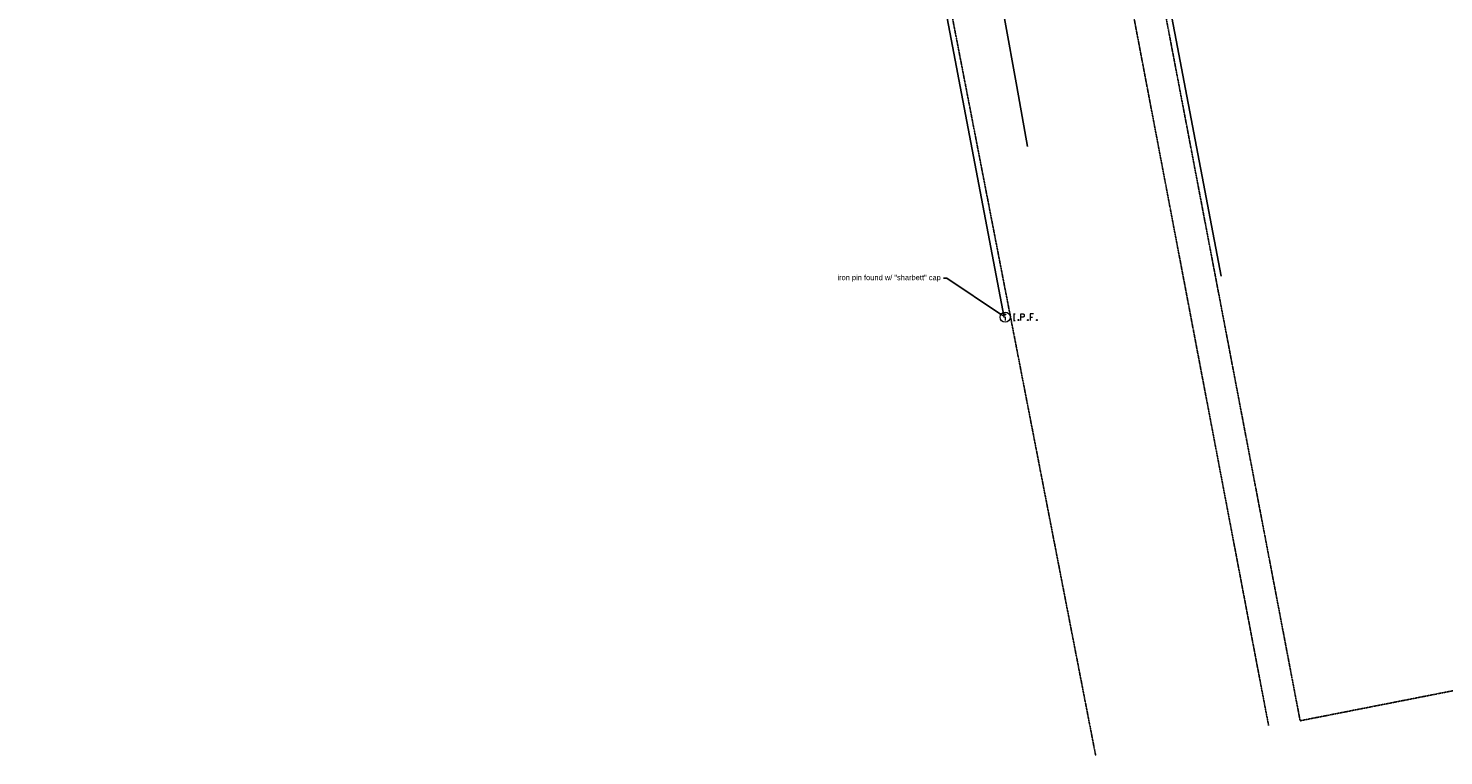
# Model space of a CAD drawing. Header units: feet. Extents: x 1743473 to 1753761, y 447116 to 448712.
# Tile 3 of 34: x 1749558 to 1749981, y 447659 to 447876. Entities that reach past the tile are written whole.
import ezdxf
from ezdxf import colors
from ezdxf.entities.mleader import LeaderData, LeaderLine
from ezdxf.math import Vec2, Vec3

# ---------------------------------------------------------------- set-up
doc = ezdxf.new("R2010")
doc.units = ezdxf.units.FT
doc.header["$MEASUREMENT"] = 0
for name, pattern in [('OhDOT_USTN1', [0.055, 0.014, -0.041]), ('OhDOT_USTN5', [0.11, 0.055, -0.055]), ('rowex', [0]), ('waterex', [0])]:
    doc.linetypes.add(name, pattern=pattern)
for name, color, linetype in [('PV_X_Curb', 120, 'OhDOT_USTN1'), ('PV_X_Walk', 120, 'OhDOT_USTN5'), ('RW_X_Fee_RW', 6, 'rowex'), ('SV_X_Control_Cells_Found', 7, 'Continuous'), ('SV_X_Mon_Cells_Found', 7, 'Continuous'), ('UT_X_Water', 133, 'waterex'), ('XREF', 7, 'Continuous')]:
    doc.layers.add(name, color=color, linetype=linetype)
doc.layers.add('SC_Scratch1', color=7, linetype='Continuous', plot=False)
doc.styles.add('L80', font='arial.ttf', dxfattribs={"height": 0.08})

# ---------------------------------------------------------------- blocks, each defined once
blk = doc.blocks.new('IPID')
at = {"layer": 'SV_X_Mon_Cells_Found', "color": 2, "linetype": 'Continuous', "lineweight": 0}
blk.add_line((0, 0.006), (0, -0.038), dxfattribs=at)
at = {"layer": 'SV_X_Mon_Cells_Found', "color": 2, "linetype": 'Continuous', "lineweight": 0, "flags": 128}
for points in [[(0.102, 0.04), (0.119, 0.04)], [(0.11, -0.04), (0.11, 0.04)], [(0.189, -0.04), (0.189, 0.04), (0.215, 0.04), (0.218, 0.039), (0.222, 0.038), (0.223, 0.037), (0.225, 0.036), (0.227, 0.032), (0.229, 0.029), (0.23, 0.024), (0.23, 0.017), (0.229, 0.014), (0.228, 0.01), (0.226, 0.006), (0.224, 0.004), (0.222, 0.003), (0.219, 0.002), (0.215, 0.001), (0.189, 0.001)], [(0.339, 0.04), (0.301, 0.04), (0.301, -0.04)], [(0.301, 0.001), (0.328, 0.001)], [(0.102, -0.04), (0.119, -0.04)], [(0.158, -0.029), (0.161, -0.029), (0.163, -0.031), (0.164, -0.033), (0.164, -0.036), (0.163, -0.039), (0.161, -0.04), (0.158, -0.04), (0.157, -0.039), (0.155, -0.036), (0.155, -0.033), (0.157, -0.031), (0.158, -0.029)], [(0.271, -0.029), (0.273, -0.029), (0.275, -0.031), (0.277, -0.033), (0.277, -0.036), (0.275, -0.039), (0.273, -0.04), (0.271, -0.04), (0.269, -0.039), (0.267, -0.036), (0.267, -0.033), (0.269, -0.031), (0.271, -0.029)], [(0.378, -0.029), (0.381, -0.029), (0.383, -0.031), (0.384, -0.033), (0.384, -0.036), (0.383, -0.039), (0.381, -0.04), (0.378, -0.04), (0.377, -0.039), (0.375, -0.036), (0.375, -0.033), (0.377, -0.031), (0.378, -0.029)]]:
    blk.add_lwpolyline(points, dxfattribs=at)
at = {"layer": 'SV_X_Mon_Cells_Found', "color": 2, "linetype": 'Continuous', "lineweight": 0}
for centre, radius in [((0, 0), 0.06), ((0, 0.033), 0.008)]:
    blk.add_circle(centre, radius, dxfattribs=at)
blk = doc.blocks.new('*U176', base_point=(1749850.108, 447789.6062, 735.0592))
at = {"color": 0, "linetype": 'ByBlock', "lineweight": -2, "xscale": 25, "yscale": 25, "zscale": 25}
blk.add_blockref('IPID', (1749850.108, 447789.6062, 735.0592), dxfattribs=at)
blk = doc.blocks.new('2024.02405 EX BASE_1')
at = {"layer": 'PV_X_Curb', "flags": 128}
blk.add_lwpolyline([(1749928.88, 447667.61), (1749875.95, 447945.69)], dxfattribs=at)
at = {"layer": 'PV_X_Walk', "flags": 128}
for points in [[(1750303.05, 448011), (1750324.43, 447902.99), (1750327.16, 447875.69), (1750351.85, 447750.16), (1749938.31, 447669.04), (1749885.25, 447947.18), (1749885.43, 447947.95)], [(1749767.3, 447928.93), (1749803.21, 447935.43), (1749822.8, 447938.57), (1749877.2, 447658.61)]]:
    blk.add_lwpolyline(points, dxfattribs=at)
at = {"layer": 'RW_X_Fee_RW'}
for points in [[(1749914.68, 447801.9), (1749886.93, 447947.68), (1750295.13, 448023.97)], [(1749586.91, 447891.61), (1749822.05, 447935.55), (1749849.85, 447789.56)]]:
    blk.add_lwpolyline(points, dxfattribs=at)
at = {"layer": 'UT_X_Water', "elevation": 734.54}
blk.add_lwpolyline([(1749836.23, 447955.99), (1749839.48, 447937.95), (1749842.54, 447920.04), (1749845.88, 447901.5), (1749849.96, 447878.87), (1749853.62, 447858.53), (1749856.84, 447840.65)], dxfattribs=at)
at = {"layer": 'SV_X_Control_Cells_Found'}
blk.add_blockref('*U176', (1749850.11, 447789.61, 735.06), dxfattribs=at)
at = {"layer": 'SC_Scratch1'}
ml = blk.add_multileader_mtext('Standard', dxfattribs=at)
ml.set_content('iron pin found w/ "sharbett" cap', color=256, style='L80')
ml.set_leader_properties()
ml.build(insert=Vec2(0, 0))
ml.multileader.update_dxf_attribs({"text_left_attachment_type": 2, "text_right_attachment_type": 2, "dogleg_length": 0.05, "arrow_head_size": 1.6, "scale": 20})
ctx = ml.context
ctx.base_point, ctx.scale, ctx.char_height, ctx.arrow_head_size, ctx.landing_gap_size, ctx.plane_origin = Vec3(1749808.64, 447801.23, 735.06), 20, 1.6, 1.6, 0.8, Vec3(1749850.11, 447789.61, 735.06)
ctx.left_attachment, ctx.right_attachment, ctx.text_align_type = 2, 2, 2
notes = []
notes.append((ctx, [(0, (1, 1, 0), (1749832.69, 447801.23, 735.06), (-1, 0), 1, [(0, [(1749850.11, 447789.61, 735.06)], 0, [])])]))
ctx.mtext.insert, ctx.mtext.width, ctx.mtext.alignment, ctx.mtext.flow_direction = Vec3(1749830.89, 447802.27, 735.06), 30.9108, 3, 5
ml = blk.add_multileader_mtext('Standard', dxfattribs=at)
ml.set_content('\\A1;5/8" iron pin found w/cap\\Pcannot read ', color=256, style='L80')
ml.set_leader_properties()
ml.build(insert=Vec2(0, 0))
ml.multileader.update_dxf_attribs({"text_left_attachment_type": 2, "text_right_attachment_type": 2, "dogleg_length": 0.05, "arrow_head_size": 1.6, "scale": 20})
ctx = ml.context
ctx.base_point, ctx.scale, ctx.char_height, ctx.arrow_head_size, ctx.landing_gap_size, ctx.plane_origin = Vec3(1749272.29, 447737.95, 728.38), 20, 1.6, 1.6, 0.8, Vec3(1749266.77, 447722, 728.38)
ctx.left_attachment, ctx.right_attachment = 2, 2
notes.append((ctx, [(0, (1, 1, 0), (1749271.29, 447737.95, 728.38), (1, 0), 1, [(0, [(1749266.77, 447722, 728.38)], 0, [])])]))
ctx.mtext.insert, ctx.mtext.width, ctx.mtext.flow_direction = Vec3(1749273.09, 447740.11, 728.38), 24.4537, 5
for ctx, leaders in notes:
    for number, flags, end, landing, length, lines in leaders:
        leader = LeaderData()
        leader.index, (leader.has_last_leader_line, leader.has_dogleg_vector, leader.attachment_direction) = number, flags
        leader.last_leader_point, leader.dogleg_vector, leader.dogleg_length = Vec3(end), Vec3(landing), length
        for number, points, colour, breaks in lines:
            line = LeaderLine()
            line.index, line.vertices, line.color, line.breaks = number, Vec3.list(points), colors.encode_raw_color(colour), breaks
            leader.lines.append(line)
        ctx.leaders.append(leader)

msp = doc.modelspace()

# ---------------------------------------------------------------- block references
at = {"layer": 'XREF'}
msp.add_blockref('2024.02405 EX BASE_1', (0, 0), dxfattribs=at)

doc.saveas('drawing.dxf')
